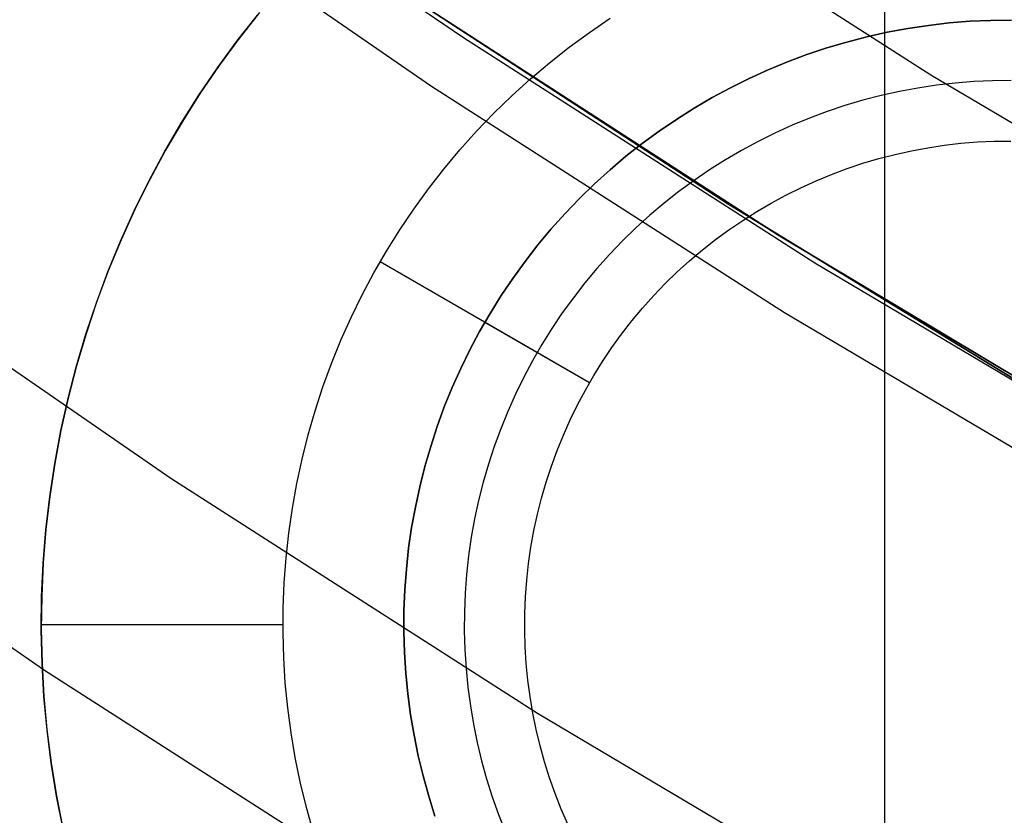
# Model space of a CAD drawing. Header units: millimetres. Extents: x 8926 to 10090, y -5004 to -3986.
# Tile 50 of 256: x 9477.27 to 9481.35, y -4398.36 to -4395.07. Entities that reach past the tile are written whole.
import ezdxf

# ---------------------------------------------------------------- set-up
doc = ezdxf.new("R2010")
doc.units = ezdxf.units.MM
for name, color, linetype in [('1', 7, 'Continuous'), ('COLOR EXT', 7, 'Continuous'), ('luz', 7, 'Continuous')]:
    doc.layers.add(name, color=color, linetype=linetype)
doc.layers.add('BLANCO METALICO', color=7, linetype='Continuous', true_color=0xededed)

msp = doc.modelspace()

# ---------------------------------------------------------------- linework, layer by layer
at = {"layer": '1', "color": 250, "true_color": 0x111111}
for p, q in [((9479.1089, -4395.15, 75.1615), (9477.688, -4394.1693, 75.1615)), ((9479.0291, -4395.0727, 64.2379), (9480.2052, -4395.8375, 64.2379)), ((9480.2052, -4395.8375, 86.0852), (9479.0291, -4395.0727, 86.0852)), ((9480.5629, -4396.0812, 75.1615), (9479.1089, -4395.15, 75.1615)), ((9480.2052, -4395.8375, 64.2379), (9481.4018, -4396.5698, 64.2379)), ((9481.4018, -4396.5698, 86.0852), (9480.2052, -4395.8375, 86.0852)), ((9482.0481, -4396.9616, 75.1615), (9480.5629, -4396.0812, 75.1615)), ((9475.8628, -4396.7194, 61.1), (9477.3725, -4397.7619, 61.1)), ((9477.3725, -4397.7619, 61.1), (9478.9173, -4398.7517, 61.1))]:
    msp.add_line(p, q, dxfattribs=at)
at = {"layer": '1', "color": 29, "true_color": 0x4d342b}
for p, q in [((9478.9503, -4395.0217, 34.4621), (9480.4098, -4395.9646, 34.4621)), ((9478.9503, -4395.0217, 42.4621), (9480.4098, -4395.9646, 42.4621)), ((9478.9503, -4395.0217, 70.5621), (9480.4098, -4395.9646, 70.5621)), ((9478.9503, -4395.0217, 76.062), (9480.4098, -4395.9646, 76.062)), ((9480.4098, -4395.9646, 38.4621), (9478.9503, -4395.0217, 38.4621)), ((9480.4098, -4395.9646, 73.3121), (9478.9503, -4395.0217, 73.3121)), ((9480.4098, -4395.9646, 34.4621), (9481.9013, -4396.8562, 34.4621)), ((9480.4098, -4395.9646, 42.4621), (9481.9013, -4396.8562, 42.4621)), ((9480.4098, -4395.9646, 70.5621), (9481.9013, -4396.8562, 70.5621)), ((9480.4098, -4395.9646, 76.062), (9481.9013, -4396.8562, 76.062)), ((9481.9013, -4396.8562, 38.4621), (9480.4098, -4395.9646, 38.4621)), ((9481.9013, -4396.8562, 73.3121), (9480.4098, -4395.9646, 73.3121))]:
    msp.add_line(p, q, dxfattribs=at)
at = {"layer": 'BLANCO METALICO'}
for p, q in [((9478.1723, -4395.163, 239.5324), (9478.2568, -4395.0551, 239.5324)), ((9478.1724, -4395.1628, 240.7824), (9478.257, -4395.055, 240.7824)), ((9478.2655, -4395.0445, 242.0324), (9478.18, -4395.1529, 242.0324)), ((9479.6301, -4395.1268, 242.0324), (9479.7156, -4395.0684, 242.0324)), ((9481.0327, -4395.0978, 236.5324), (9480.9473, -4395.1107, 236.5324)), ((9480.9473, -4395.1107, 241.5324), (9481.0327, -4395.0978, 241.5324)), ((9481.1184, -4395.0879, 236.5324), (9481.0327, -4395.0978, 236.5324)), ((9481.0327, -4395.0978, 241.5324), (9481.1184, -4395.0879, 241.5324)), ((9481.2044, -4395.081, 236.5324), (9481.1184, -4395.0879, 236.5324)), ((9481.1184, -4395.0879, 241.5324), (9481.2044, -4395.081, 241.5324)), ((9481.2906, -4395.077, 236.5324), (9481.2044, -4395.081, 236.5324)), ((9481.2044, -4395.081, 241.5324), (9481.2906, -4395.077, 241.5324)), ((9481.3769, -4395.076, 236.5324), (9481.2906, -4395.077, 236.5324)), ((9481.2906, -4395.077, 241.5324), (9481.3769, -4395.076, 241.5324)), ((9479.5465, -4395.188, 242.0324), (9479.6301, -4395.1268, 242.0324)), ((9480.8625, -4395.1265, 236.5324), (9480.7782, -4395.1452, 236.5324)), ((9480.7782, -4395.1452, 241.5324), (9480.8625, -4395.1265, 241.5324)), ((9480.9473, -4395.1107, 236.5324), (9480.8625, -4395.1265, 236.5324)), ((9480.8625, -4395.1265, 241.5324), (9480.9473, -4395.1107, 241.5324)), ((9478.0915, -4395.2737, 239.5324), (9478.1723, -4395.163, 239.5324)), ((9478.0916, -4395.2735, 240.7824), (9478.1724, -4395.1628, 240.7824)), ((9478.18, -4395.1529, 242.0324), (9478.0982, -4395.2642, 242.0324)), ((9480.6947, -4395.1668, 236.5324), (9480.6119, -4395.1913, 236.5324)), ((9480.6119, -4395.1913, 241.5324), (9480.6947, -4395.1668, 241.5324)), ((9480.7782, -4395.1452, 236.5324), (9480.6947, -4395.1668, 236.5324)), ((9480.6947, -4395.1668, 241.5324), (9480.7782, -4395.1452, 241.5324)), ((9479.4652, -4395.2521, 242.0324), (9479.5465, -4395.188, 242.0324)), ((9480.5301, -4395.2186, 236.5324), (9480.4492, -4395.2488, 236.5324)), ((9480.4492, -4395.2488, 241.5324), (9480.5301, -4395.2186, 241.5324)), ((9480.6119, -4395.1913, 236.5324), (9480.5301, -4395.2186, 236.5324)), ((9480.5301, -4395.2186, 241.5324), (9480.6119, -4395.1913, 241.5324)), ((9478.0982, -4395.2642, 242.0324), (9478.0204, -4395.3783, 242.0324)), ((9479.3861, -4395.319, 242.0324), (9479.4652, -4395.2521, 242.0324)), ((9480.4492, -4395.2488, 236.5324), (9480.3694, -4395.2817, 236.5324)), ((9480.3694, -4395.2817, 241.5324), (9480.4492, -4395.2488, 241.5324)), ((9478.0146, -4395.3871, 239.5324), (9478.0915, -4395.2737, 239.5324)), ((9478.0147, -4395.3869, 240.7824), (9478.0916, -4395.2735, 240.7824)), ((9480.3694, -4395.2817, 236.5324), (9480.2908, -4395.3173, 236.5324)), ((9480.2908, -4395.3173, 241.5324), (9480.3694, -4395.2817, 241.5324)), ((9479.3094, -4395.3886, 242.0324), (9479.3861, -4395.319, 242.0324)), ((9480.2908, -4395.3173, 236.5324), (9480.2135, -4395.3557, 236.5324)), ((9480.2135, -4395.3557, 241.5324), (9480.2908, -4395.3173, 241.5324)), ((9481.0657, -4395.3456, 236.7824), (9480.9888, -4395.3572, 236.7824)), ((9481.1428, -4395.3367, 236.7824), (9481.0657, -4395.3456, 236.7824)), ((9481.2202, -4395.3305, 236.7824), (9481.1428, -4395.3367, 236.7824)), ((9481.2978, -4395.3269, 236.7824), (9481.2202, -4395.3305, 236.7824)), ((9481.3755, -4395.326, 236.7824), (9481.2978, -4395.3269, 236.7824)), ((9478.0204, -4395.3783, 242.0324), (9477.9465, -4395.4949, 242.0324)), ((9480.2135, -4395.3557, 236.5324), (9480.1375, -4395.3966, 236.5324)), ((9480.1375, -4395.3966, 241.5324), (9480.2135, -4395.3557, 241.5324)), ((9480.9125, -4395.3714, 236.7824), (9480.8367, -4395.3883, 236.7824)), ((9480.9888, -4395.3572, 236.7824), (9480.9125, -4395.3714, 236.7824)), ((9477.9416, -4395.503, 239.5324), (9478.0146, -4395.3871, 239.5324)), ((9477.9417, -4395.5029, 240.7824), (9478.0147, -4395.3869, 240.7824)), ((9479.2351, -4395.4607, 242.0324), (9479.3094, -4395.3886, 242.0324)), ((9480.1375, -4395.3966, 236.5324), (9480.063, -4395.4402, 236.5324)), ((9480.063, -4395.4402, 241.5324), (9480.1375, -4395.3966, 241.5324)), ((9480.7615, -4395.4077, 236.7824), (9480.687, -4395.4298, 236.7824)), ((9480.8367, -4395.3883, 236.7824), (9480.7615, -4395.4077, 236.7824)), ((9479.1634, -4395.5354, 242.0324), (9479.2351, -4395.4607, 242.0324)), ((9480.063, -4395.4402, 236.5324), (9479.9901, -4395.4864, 236.5324)), ((9479.9901, -4395.4864, 241.5324), (9480.063, -4395.4402, 241.5324)), ((9480.6133, -4395.4544, 236.7824), (9480.5405, -4395.4815, 236.7824)), ((9480.687, -4395.4298, 236.7824), (9480.6133, -4395.4544, 236.7824)), ((9477.8726, -4395.6214, 239.5324), (9477.9416, -4395.503, 239.5324)), ((9477.8727, -4395.6213, 240.7824), (9477.9417, -4395.5029, 240.7824)), ((9477.9465, -4395.4949, 242.0324), (9477.8767, -4395.6141, 242.0324)), ((9479.9901, -4395.4864, 236.5324), (9479.9188, -4395.535, 236.5324)), ((9479.9188, -4395.535, 241.5324), (9479.9901, -4395.4864, 241.5324)), ((9480.5405, -4395.4815, 236.7824), (9480.4687, -4395.5111, 236.7824)), ((9479.0943, -4395.6126, 242.0324), (9479.1634, -4395.5354, 242.0324)), ((9479.9188, -4395.535, 236.5324), (9479.8492, -4395.586, 236.5324)), ((9479.8492, -4395.586, 241.5324), (9479.9188, -4395.535, 241.5324)), ((9480.398, -4395.5432, 236.7824), (9480.3284, -4395.5777, 236.7824)), ((9480.4687, -4395.5111, 236.7824), (9480.398, -4395.5432, 236.7824)), ((9479.8492, -4395.586, 236.5324), (9479.7814, -4395.6394, 236.5324)), ((9479.7814, -4395.6394, 241.5324), (9479.8492, -4395.586, 241.5324)), ((9480.3284, -4395.5777, 236.7824), (9480.26, -4395.6146, 236.7824)), ((9481.0986, -4395.5934, 241.0324), (9481.1672, -4395.5855, 241.0324)), ((9481.0986, -4395.5934, 237.0324), (9481.1672, -4395.5855, 237.0324)), ((9481.1672, -4395.5855, 241.0324), (9481.236, -4395.58, 241.0324)), ((9481.1672, -4395.5855, 237.0324), (9481.236, -4395.58, 237.0324)), ((9481.236, -4395.58, 241.0324), (9481.305, -4395.5768, 241.0324)), ((9481.236, -4395.58, 237.0324), (9481.305, -4395.5768, 237.0324)), ((9481.305, -4395.5768, 241.0324), (9481.3741, -4395.576, 241.0324)), ((9481.305, -4395.5768, 237.0324), (9481.3741, -4395.576, 237.0324)), ((9477.8077, -4395.742, 240.7824), (9477.8727, -4395.6213, 240.7824)), ((9477.8077, -4395.7421, 239.5324), (9477.8726, -4395.6214, 239.5324)), ((9477.8767, -4395.6141, 242.0324), (9477.8111, -4395.7356, 242.0324)), ((9479.0278, -4395.692, 242.0324), (9479.0943, -4395.6126, 242.0324)), ((9480.26, -4395.6146, 236.7824), (9480.193, -4395.6538, 236.7824)), ((9480.8951, -4395.6313, 241.0324), (9480.9625, -4395.6164, 241.0324)), ((9480.8951, -4395.6313, 237.0324), (9480.9625, -4395.6164, 237.0324)), ((9480.9625, -4395.6164, 241.0324), (9481.0304, -4395.6037, 241.0324)), ((9480.9625, -4395.6164, 237.0324), (9481.0304, -4395.6037, 237.0324)), ((9481.0304, -4395.6037, 241.0324), (9481.0986, -4395.5934, 241.0324)), ((9481.0304, -4395.6037, 237.0324), (9481.0986, -4395.5934, 237.0324)), ((9479.7814, -4395.6394, 236.5324), (9479.7155, -4395.6952, 236.5324)), ((9479.7155, -4395.6952, 241.5324), (9479.7814, -4395.6394, 241.5324)), ((9480.193, -4395.6538, 236.7824), (9480.1273, -4395.6953, 236.7824)), ((9480.6966, -4395.6901, 241.0324), (9480.762, -4395.6682, 241.0324)), ((9480.6966, -4395.6901, 237.0324), (9480.762, -4395.6682, 237.0324)), ((9480.762, -4395.6682, 241.0324), (9480.8283, -4395.6486, 241.0324)), ((9480.762, -4395.6682, 237.0324), (9480.8283, -4395.6486, 237.0324)), ((9480.8283, -4395.6486, 241.0324), (9480.8951, -4395.6313, 241.0324)), ((9480.8283, -4395.6486, 237.0324), (9480.8951, -4395.6313, 237.0324)), ((9478.9642, -4395.7737, 242.0324), (9479.0278, -4395.692, 242.0324)), ((9479.7155, -4395.6952, 236.5324), (9479.6516, -4395.7531, 236.5324)), ((9479.6516, -4395.7531, 241.5324), (9479.7155, -4395.6952, 241.5324)), ((9480.1273, -4395.6953, 236.7824), (9480.0632, -4395.7391, 236.7824)), ((9480.6319, -4395.7142, 241.0324), (9480.6966, -4395.6901, 241.0324)), ((9480.6319, -4395.7142, 237.0324), (9480.6966, -4395.6901, 237.0324)), ((9477.747, -4395.8649, 240.7824), (9477.8077, -4395.742, 240.7824)), ((9477.747, -4395.865, 239.5324), (9477.8077, -4395.7421, 239.5324)), ((9477.8111, -4395.7356, 242.0324), (9477.7497, -4395.8592, 242.0324)), ((9479.6516, -4395.7531, 236.5324), (9479.5897, -4395.8133, 236.5324)), ((9479.5897, -4395.8133, 241.5324), (9479.6516, -4395.7531, 241.5324)), ((9480.0632, -4395.7391, 236.7824), (9480.0005, -4395.785, 236.7824)), ((9480.5052, -4395.7691, 241.0324), (9480.568, -4395.7405, 241.0324)), ((9480.5052, -4395.7691, 237.0324), (9480.568, -4395.7405, 237.0324)), ((9480.568, -4395.7405, 241.0324), (9480.6319, -4395.7142, 241.0324)), ((9480.568, -4395.7405, 237.0324), (9480.6319, -4395.7142, 237.0324)), ((9478.9034, -4395.8576, 242.0324), (9478.9642, -4395.7737, 242.0324)), ((9480.0005, -4395.785, 236.7824), (9479.9395, -4395.8331, 236.7824)), ((9480.4433, -4395.7997, 241.0324), (9480.5052, -4395.7691, 241.0324)), ((9480.4433, -4395.7997, 237.0324), (9480.5052, -4395.7691, 237.0324)), ((9479.5897, -4395.8133, 236.5324), (9479.5299, -4395.8755, 236.5324)), ((9479.5299, -4395.8755, 241.5324), (9479.5897, -4395.8133, 241.5324)), ((9479.9395, -4395.8331, 236.7824), (9479.8802, -4395.8832, 236.7824)), ((9480.3229, -4395.8674, 241.0324), (9480.3825, -4395.8325, 241.0324)), ((9480.3229, -4395.8674, 237.0324), (9480.3825, -4395.8325, 237.0324)), ((9480.3825, -4395.8325, 241.0324), (9480.4433, -4395.7997, 241.0324)), ((9480.3825, -4395.8325, 237.0324), (9480.4433, -4395.7997, 237.0324)), ((9477.6905, -4395.9897, 240.7824), (9477.747, -4395.8649, 240.7824)), ((9477.6905, -4395.9898, 239.5324), (9477.747, -4395.865, 239.5324)), ((9477.7497, -4395.8592, 242.0324), (9477.6926, -4395.985, 242.0324)), ((9478.8456, -4395.9435, 242.0324), (9478.9034, -4395.8576, 242.0324)), ((9479.5299, -4395.8755, 236.5324), (9479.4723, -4395.9398, 236.5324)), ((9479.4723, -4395.9398, 241.5324), (9479.5299, -4395.8755, 241.5324)), ((9480.2646, -4395.9043, 241.0324), (9480.3229, -4395.8674, 241.0324)), ((9480.2646, -4395.9043, 237.0324), (9480.3229, -4395.8674, 237.0324)), ((9479.8802, -4395.8832, 236.7824), (9479.8227, -4395.9354, 236.7824)), ((9480.2075, -4395.9432, 241.0324), (9480.2646, -4395.9043, 241.0324)), ((9480.2075, -4395.9432, 237.0324), (9480.2646, -4395.9043, 237.0324)), ((9478.7907, -4396.0313, 242.0324), (9478.8456, -4395.9435, 242.0324)), ((9479.4723, -4395.9398, 236.5324), (9479.417, -4396.006, 236.5324)), ((9479.417, -4396.006, 241.5324), (9479.4723, -4395.9398, 241.5324)), ((9479.8227, -4395.9354, 236.7824), (9479.767, -4395.9895, 236.7824)), ((9480.1519, -4395.984, 241.0324), (9480.2075, -4395.9432, 241.0324)), ((9480.1519, -4395.984, 237.0324), (9480.2075, -4395.9432, 237.0324)), ((9477.6383, -4396.1164, 240.7824), (9477.6905, -4395.9897, 240.7824)), ((9477.6383, -4396.1165, 239.5324), (9477.6905, -4395.9898, 239.5324)), ((9477.6926, -4395.985, 242.0324), (9477.6398, -4396.1126, 242.0324)), ((9479.767, -4395.9895, 236.7824), (9479.7132, -4396.0456, 236.7824)), ((9480.0977, -4396.0267, 241.0324), (9480.1519, -4395.984, 241.0324)), ((9480.0977, -4396.0267, 237.0324), (9480.1519, -4395.984, 237.0324)), ((9478.739, -4396.121, 242.0324), (9478.7907, -4396.0313, 242.0324)), ((9479.417, -4396.006, 236.5324), (9479.3639, -4396.0741, 236.5324)), ((9479.3639, -4396.0741, 241.5324), (9479.417, -4396.006, 241.5324)), ((9480.0449, -4396.0713, 241.0324), (9480.0977, -4396.0267, 241.0324)), ((9480.0449, -4396.0713, 237.0324), (9480.0977, -4396.0267, 237.0324)), ((9479.6305, -4396.576, 241.0324), (9478.7645, -4396.076, 242.0324)), ((9479.3639, -4396.0741, 236.5324), (9479.3133, -4396.144, 236.5324)), ((9479.3133, -4396.144, 241.5324), (9479.3639, -4396.0741, 241.5324)), ((9479.7132, -4396.0456, 236.7824), (9479.6613, -4396.1034, 236.7824)), ((9479.9938, -4396.1177, 241.0324), (9480.0449, -4396.0713, 241.0324)), ((9479.9938, -4396.1177, 237.0324), (9480.0449, -4396.0713, 237.0324)), ((9477.5905, -4396.2449, 240.7824), (9477.6383, -4396.1164, 240.7824)), ((9477.5905, -4396.2449, 239.5324), (9477.6383, -4396.1165, 239.5324)), ((9477.6398, -4396.1126, 242.0324), (9477.5915, -4396.2419, 242.0324)), ((9479.6613, -4396.1034, 236.7824), (9479.6115, -4396.163, 236.7824)), ((9479.9443, -4396.1658, 241.0324), (9479.9938, -4396.1177, 241.0324)), ((9479.9443, -4396.1658, 237.0324), (9479.9938, -4396.1177, 237.0324)), ((9478.6903, -4396.2124, 242.0324), (9478.739, -4396.121, 242.0324)), ((9479.3133, -4396.144, 236.5324), (9479.2651, -4396.2156, 236.5324)), ((9479.2651, -4396.2156, 241.5324), (9479.3133, -4396.144, 241.5324)), ((9479.6115, -4396.163, 236.7824), (9479.5638, -4396.2243, 236.7824)), ((9479.8964, -4396.2156, 241.0324), (9479.9443, -4396.1658, 241.0324)), ((9479.8964, -4396.2156, 237.0324), (9479.9443, -4396.1658, 237.0324)), ((9477.5915, -4396.2419, 242.0324), (9477.5477, -4396.3729, 242.0324)), ((9478.6448, -4396.3055, 242.0324), (9478.6903, -4396.2124, 242.0324)), ((9479.2651, -4396.2156, 236.5324), (9479.2194, -4396.2888, 236.5324)), ((9479.2194, -4396.2888, 241.5324), (9479.2651, -4396.2156, 241.5324)), ((9479.5638, -4396.2243, 236.7824), (9479.5182, -4396.2872, 236.7824)), ((9479.8504, -4396.267, 241.0324), (9479.8964, -4396.2156, 241.0324)), ((9479.8504, -4396.267, 237.0324), (9479.8964, -4396.2156, 237.0324)), ((9477.5471, -4396.3749, 239.5324), (9477.5905, -4396.2449, 239.5324)), ((9477.5471, -4396.3749, 240.7824), (9477.5905, -4396.2449, 240.7824)), ((9479.8061, -4396.32, 241.0324), (9479.8504, -4396.267, 241.0324)), ((9479.8061, -4396.32, 237.0324), (9479.8504, -4396.267, 237.0324)), ((9478.6026, -4396.4001, 242.0324), (9478.6448, -4396.3055, 242.0324)), ((9479.2194, -4396.2888, 236.5324), (9479.1762, -4396.3635, 236.5324)), ((9479.1762, -4396.3635, 241.5324), (9479.2194, -4396.2888, 241.5324)), ((9479.5182, -4396.2872, 236.7824), (9479.4748, -4396.3516, 236.7824)), ((9479.7637, -4396.3745, 241.0324), (9479.8061, -4396.32, 241.0324)), ((9479.7637, -4396.3745, 237.0324), (9479.8061, -4396.32, 237.0324)), ((9479.1762, -4396.3635, 236.5324), (9479.1357, -4396.4397, 236.5324)), ((9479.1357, -4396.4397, 241.5324), (9479.1762, -4396.3635, 241.5324)), ((9479.6305, -4396.576, 237.0324), (9479.1975, -4396.326, 236.5324)), ((9479.4748, -4396.3516, 236.7824), (9479.4337, -4396.4175, 236.7824)), ((9477.5082, -4396.5063, 239.5324), (9477.5471, -4396.3749, 239.5324)), ((9477.5082, -4396.5063, 240.7824), (9477.5471, -4396.3749, 240.7824)), ((9477.5477, -4396.3729, 242.0324), (9477.5085, -4396.5053, 242.0324)), ((9478.5637, -4396.496, 242.0324), (9478.6026, -4396.4001, 242.0324)), ((9479.7231, -4396.4304, 241.0324), (9479.7637, -4396.3745, 241.0324)), ((9479.7231, -4396.4304, 237.0324), (9479.7637, -4396.3745, 237.0324)), ((9479.1357, -4396.4397, 236.5324), (9479.0978, -4396.5172, 236.5324)), ((9479.0978, -4396.5172, 241.5324), (9479.1357, -4396.4397, 241.5324)), ((9479.4337, -4396.4175, 236.7824), (9479.3949, -4396.4848, 236.7824)), ((9479.6846, -4396.4876, 241.0324), (9479.7231, -4396.4304, 241.0324)), ((9479.6846, -4396.4876, 237.0324), (9479.7231, -4396.4304, 237.0324)), ((9479.3949, -4396.4848, 236.7824), (9479.3584, -4396.5533, 236.7824)), ((9477.5085, -4396.5053, 242.0324), (9477.4738, -4396.639, 242.0324)), ((9477.4738, -4396.639, 239.5324), (9477.5082, -4396.5063, 239.5324)), ((9477.4738, -4396.639, 240.7824), (9477.5082, -4396.5063, 240.7824)), ((9478.5281, -4396.5933, 242.0324), (9478.5637, -4396.496, 242.0324)), ((9479.0978, -4396.5172, 236.5324), (9479.0626, -4396.596, 236.5324)), ((9479.0626, -4396.596, 241.5324), (9479.0978, -4396.5172, 241.5324)), ((9479.648, -4396.5462, 241.0324), (9479.6846, -4396.4876, 241.0324)), ((9479.648, -4396.5462, 237.0324), (9479.6846, -4396.4876, 237.0324)), ((9479.3584, -4396.5533, 236.7824), (9479.3243, -4396.6231, 236.7824)), ((9479.6135, -4396.606, 241.0324), (9479.648, -4396.5462, 241.0324)), ((9479.6135, -4396.606, 237.0324), (9479.648, -4396.5462, 237.0324)), ((9478.4958, -4396.6917, 242.0324), (9478.5281, -4396.5933, 242.0324)), ((9479.0626, -4396.596, 236.5324), (9479.0301, -4396.676, 236.5324)), ((9479.0301, -4396.676, 241.5324), (9479.0626, -4396.596, 241.5324)), ((9479.5811, -4396.6669, 241.0324), (9479.6135, -4396.606, 241.0324)), ((9479.5811, -4396.6669, 237.0324), (9479.6135, -4396.606, 237.0324)), ((9479.6305, -4396.576, 241.0324), (9479.6305, -4396.576, 237.0324)), ((9477.4438, -4396.7739, 239.5324), (9477.4738, -4396.639, 239.5324)), ((9477.4738, -4396.639, 242.0324), (9477.4438, -4396.7737, 242.0324)), ((9477.4438, -4396.774, 240.7824), (9477.4738, -4396.639, 240.7824)), ((9477.4738, -4396.639, 242.0324), (9477.4738, -4396.639, 239.5324)), ((9479.3243, -4396.6231, 236.7824), (9479.2926, -4396.694, 236.7824)), ((9479.0301, -4396.676, 236.5324), (9479.0005, -4396.757, 236.5324)), ((9479.0005, -4396.757, 241.5324), (9479.0301, -4396.676, 241.5324)), ((9479.5507, -4396.729, 241.0324), (9479.5811, -4396.6669, 241.0324)), ((9479.5507, -4396.729, 237.0324), (9479.5811, -4396.6669, 237.0324)), ((9478.467, -4396.7912, 242.0324), (9478.4958, -4396.6917, 242.0324)), ((9479.2926, -4396.694, 236.7824), (9479.2634, -4396.766, 236.7824)), ((9479.5226, -4396.792, 241.0324), (9479.5507, -4396.729, 241.0324)), ((9479.5226, -4396.792, 237.0324), (9479.5507, -4396.729, 237.0324)), ((9479.0005, -4396.757, 236.5324), (9478.9736, -4396.8391, 236.5324)), ((9478.9736, -4396.8391, 241.5324), (9479.0005, -4396.757, 241.5324)), ((9479.2634, -4396.766, 236.7824), (9479.2367, -4396.8389, 236.7824)), ((9477.4184, -4396.9099, 239.5324), (9477.4438, -4396.7739, 239.5324)), ((9477.4184, -4396.9099, 240.7824), (9477.4438, -4396.774, 240.7824)), ((9477.4438, -4396.7737, 242.0324), (9477.4185, -4396.9095, 242.0324)), ((9478.4416, -4396.8916, 242.0324), (9478.467, -4396.7912, 242.0324)), ((9479.4966, -4396.856, 241.0324), (9479.5226, -4396.792, 241.0324)), ((9479.4966, -4396.856, 237.0324), (9479.5226, -4396.792, 237.0324)), ((9478.9736, -4396.8391, 236.5324), (9478.9496, -4396.922, 236.5324)), ((9478.9496, -4396.922, 241.5324), (9478.9736, -4396.8391, 241.5324)), ((9479.2367, -4396.8389, 236.7824), (9479.2125, -4396.9128, 236.7824)), ((9478.4198, -4396.9928, 242.0324), (9478.4416, -4396.8916, 242.0324)), ((9479.4729, -4396.9208, 241.0324), (9479.4966, -4396.856, 241.0324)), ((9479.4729, -4396.9208, 237.0324), (9479.4966, -4396.856, 237.0324)), ((9477.3977, -4397.0466, 239.5324), (9477.4184, -4396.9099, 239.5324)), ((9477.3977, -4397.0467, 240.7824), (9477.4184, -4396.9099, 240.7824)), ((9477.4185, -4396.9095, 242.0324), (9477.3978, -4397.046, 242.0324)), ((9478.9496, -4396.922, 236.5324), (9478.9285, -4397.0056, 236.5324)), ((9478.9285, -4397.0056, 241.5324), (9478.9496, -4396.922, 241.5324)), ((9479.2125, -4396.9128, 236.7824), (9479.1909, -4396.9874, 236.7824)), ((9479.4514, -4396.9864, 241.0324), (9479.4729, -4396.9208, 241.0324)), ((9479.4514, -4396.9864, 237.0324), (9479.4729, -4396.9208, 237.0324)), ((9478.4014, -4397.0947, 242.0324), (9478.4198, -4396.9928, 242.0324)), ((9478.9285, -4397.0056, 236.5324), (9478.9102, -4397.09, 236.5324)), ((9478.9102, -4397.09, 241.5324), (9478.9285, -4397.0056, 241.5324)), ((9479.1909, -4396.9874, 236.7824), (9479.1719, -4397.0627, 236.7824)), ((9479.4322, -4397.0528, 241.0324), (9479.4514, -4396.9864, 241.0324)), ((9479.4322, -4397.0528, 237.0324), (9479.4514, -4396.9864, 237.0324)), ((9477.3818, -4397.1839, 239.5324), (9477.3977, -4397.0466, 239.5324)), ((9477.3818, -4397.184, 240.7824), (9477.3977, -4397.0467, 240.7824)), ((9477.3978, -4397.046, 242.0324), (9477.3819, -4397.1832, 242.0324)), ((9479.4153, -4397.1197, 241.0324), (9479.4322, -4397.0528, 241.0324)), ((9479.4153, -4397.1197, 237.0324), (9479.4322, -4397.0528, 237.0324)), ((9478.3865, -4397.1972, 242.0324), (9478.4014, -4397.0947, 242.0324)), ((9478.9102, -4397.09, 236.5324), (9478.8949, -4397.1749, 236.5324)), ((9478.8949, -4397.1749, 241.5324), (9478.9102, -4397.09, 241.5324)), ((9479.1719, -4397.0627, 236.7824), (9479.1555, -4397.1386, 236.7824)), ((9479.4007, -4397.1872, 241.0324), (9479.4153, -4397.1197, 241.0324)), ((9479.4007, -4397.1872, 237.0324), (9479.4153, -4397.1197, 237.0324)), ((9478.8949, -4397.1749, 236.5324), (9478.8825, -4397.2603, 236.5324)), ((9478.8825, -4397.2603, 241.5324), (9478.8949, -4397.1749, 241.5324)), ((9479.1555, -4397.1386, 236.7824), (9479.1417, -4397.215, 236.7824)), ((9477.3706, -4397.3218, 239.5324), (9477.3818, -4397.1839, 239.5324)), ((9477.3706, -4397.3219, 240.7824), (9477.3818, -4397.184, 240.7824)), ((9477.3819, -4397.1832, 242.0324), (9477.3707, -4397.3208, 242.0324)), ((9478.3752, -4397.3002, 242.0324), (9478.3865, -4397.1972, 242.0324)), ((9479.1417, -4397.215, 236.7824), (9479.1305, -4397.2919, 236.7824)), ((9479.3884, -4397.2551, 241.0324), (9479.4007, -4397.1872, 241.0324)), ((9479.3884, -4397.2551, 237.0324), (9479.4007, -4397.1872, 237.0324)), ((9478.8825, -4397.2603, 236.5324), (9478.8731, -4397.3461, 236.5324)), ((9478.8731, -4397.3461, 241.5324), (9478.8825, -4397.2603, 241.5324)), ((9479.3785, -4397.3235, 241.0324), (9479.3884, -4397.2551, 241.0324)), ((9479.3785, -4397.3235, 237.0324), (9479.3884, -4397.2551, 237.0324)), ((9478.3675, -4397.4034, 242.0324), (9478.3752, -4397.3002, 242.0324)), ((9479.1305, -4397.2919, 236.7824), (9479.1221, -4397.3691, 236.7824)), ((9477.3642, -4397.4599, 239.5324), (9477.3706, -4397.3218, 239.5324)), ((9477.3642, -4397.4601, 240.7824), (9477.3706, -4397.3219, 240.7824)), ((9477.3707, -4397.3208, 242.0324), (9477.3643, -4397.4587, 242.0324)), ((9479.371, -4397.3921, 241.0324), (9479.3785, -4397.3235, 241.0324)), ((9479.371, -4397.3921, 237.0324), (9479.3785, -4397.3235, 237.0324)), ((9478.8731, -4397.3461, 236.5324), (9478.8667, -4397.4322, 236.5324)), ((9478.8667, -4397.4322, 241.5324), (9478.8731, -4397.3461, 241.5324)), ((9479.1221, -4397.3691, 236.7824), (9479.1163, -4397.4466, 236.7824)), ((9478.3633, -4397.5069, 242.0324), (9478.3675, -4397.4034, 242.0324)), ((9479.3659, -4397.4609, 241.0324), (9479.371, -4397.3921, 241.0324)), ((9479.3659, -4397.4609, 237.0324), (9479.371, -4397.3921, 237.0324)), ((9477.3643, -4397.4587, 242.0324), (9477.3626, -4397.5968, 242.0324)), ((9477.3626, -4397.5982, 239.5324), (9477.3642, -4397.4599, 239.5324)), ((9477.3626, -4397.5984, 240.7824), (9477.3642, -4397.4601, 240.7824)), ((9478.8667, -4397.4322, 236.5324), (9478.8632, -4397.5184, 236.5324)), ((9478.8632, -4397.5184, 241.5324), (9478.8667, -4397.4322, 241.5324)), ((9479.1163, -4397.4466, 236.7824), (9479.1131, -4397.5242, 236.7824)), ((9479.3631, -4397.5299, 241.0324), (9479.3659, -4397.4609, 241.0324)), ((9479.3631, -4397.5299, 237.0324), (9479.3659, -4397.4609, 237.0324)), ((9478.3627, -4397.6105, 242.0324), (9478.3633, -4397.5069, 242.0324)), ((9478.8632, -4397.5184, 236.5324), (9478.8627, -4397.6047, 236.5324)), ((9478.8627, -4397.6047, 241.5324), (9478.8632, -4397.5184, 241.5324)), ((9479.1131, -4397.5242, 236.7824), (9479.1127, -4397.6018, 236.7824)), ((9479.3627, -4397.599, 241.0324), (9479.3631, -4397.5299, 241.0324)), ((9479.3627, -4397.599, 237.0324), (9479.3631, -4397.5299, 237.0324)), ((9477.3625, -4397.576, 242.0324), (9478.3625, -4397.576, 242.0324)), ((9477.3626, -4397.5968, 242.0324), (9477.3657, -4397.7349, 242.0324)), ((9477.3658, -4397.7364, 239.5324), (9477.3626, -4397.5982, 239.5324)), ((9477.3658, -4397.7366, 240.7824), (9477.3626, -4397.5984, 240.7824)), ((9478.3657, -4397.714, 242.0324), (9478.3627, -4397.6105, 242.0324)), ((9478.8627, -4397.6047, 236.5324), (9478.8652, -4397.691, 236.5324)), ((9478.8652, -4397.691, 241.5324), (9478.8627, -4397.6047, 241.5324)), ((9479.1127, -4397.6018, 236.7824), (9479.1149, -4397.6795, 236.7824)), ((9479.3647, -4397.668, 241.0324), (9479.3627, -4397.599, 241.0324)), ((9479.3647, -4397.668, 237.0324), (9479.3627, -4397.599, 237.0324)), ((9479.369, -4397.7369, 241.0324), (9479.3647, -4397.668, 241.0324)), ((9479.369, -4397.7369, 237.0324), (9479.3647, -4397.668, 237.0324)), ((9478.8652, -4397.691, 236.5324), (9478.8706, -4397.7771, 236.5324)), ((9478.8706, -4397.7771, 241.5324), (9478.8652, -4397.691, 241.5324)), ((9479.1149, -4397.6795, 236.7824), (9479.1198, -4397.757, 236.7824)), ((9477.3657, -4397.7349, 242.0324), (9477.3736, -4397.8727, 242.0324)), ((9477.3737, -4397.8744, 239.5324), (9477.3658, -4397.7364, 239.5324)), ((9477.3737, -4397.8747, 240.7824), (9477.3658, -4397.7366, 240.7824)), ((9478.3723, -4397.8174, 242.0324), (9478.3657, -4397.714, 242.0324)), ((9479.3758, -4397.8056, 241.0324), (9479.369, -4397.7369, 241.0324)), ((9479.3758, -4397.8056, 237.0324), (9479.369, -4397.7369, 237.0324)), ((9478.8706, -4397.7771, 236.5324), (9478.8791, -4397.863, 236.5324)), ((9478.8791, -4397.863, 241.5324), (9478.8706, -4397.7771, 241.5324)), ((9479.1198, -4397.757, 236.7824), (9479.1274, -4397.8343, 236.7824)), ((9478.3824, -4397.9204, 242.0324), (9478.3723, -4397.8174, 242.0324)), ((9479.3849, -4397.874, 241.0324), (9479.3758, -4397.8056, 241.0324)), ((9479.3849, -4397.874, 237.0324), (9479.3758, -4397.8056, 237.0324)), ((9478.8791, -4397.863, 236.5324), (9478.8905, -4397.9486, 236.5324)), ((9478.8905, -4397.9486, 241.5324), (9478.8791, -4397.863, 241.5324)), ((9479.1274, -4397.8343, 236.7824), (9479.1377, -4397.9113, 236.7824)), ((9477.3736, -4397.8727, 242.0324), (9477.3862, -4398.0102, 242.0324)), ((9477.3864, -4398.0121, 239.5324), (9477.3737, -4397.8744, 239.5324)), ((9477.3864, -4398.0124, 240.7824), (9477.3737, -4397.8747, 240.7824)), ((9479.1377, -4397.9113, 236.7824), (9479.1506, -4397.9879, 236.7824)), ((9479.3963, -4397.9421, 241.0324), (9479.3849, -4397.874, 241.0324)), ((9479.3963, -4397.9421, 237.0324), (9479.3849, -4397.874, 237.0324)), ((9478.3961, -4398.0231, 242.0324), (9478.3824, -4397.9204, 242.0324)), ((9478.8905, -4397.9486, 236.5324), (9478.9048, -4398.0337, 236.5324)), ((9478.9048, -4398.0337, 241.5324), (9478.8905, -4397.9486, 241.5324)), ((9479.4102, -4398.0098, 241.0324), (9479.3963, -4397.9421, 241.0324)), ((9479.4102, -4398.0098, 237.0324), (9479.3963, -4397.9421, 237.0324)), ((9479.1506, -4397.9879, 236.7824), (9479.1661, -4398.064, 236.7824)), ((9477.3862, -4398.0102, 242.0324), (9477.4035, -4398.1472, 242.0324)), ((9477.4038, -4398.1493, 239.5324), (9477.3864, -4398.0121, 239.5324)), ((9477.4039, -4398.1496, 240.7824), (9477.3864, -4398.0124, 240.7824)), ((9478.4133, -4398.1252, 242.0324), (9478.3961, -4398.0231, 242.0324)), ((9478.9048, -4398.0337, 236.5324), (9478.9221, -4398.1182, 236.5324)), ((9478.9221, -4398.1182, 241.5324), (9478.9048, -4398.0337, 241.5324)), ((9479.4263, -4398.0769, 241.0324), (9479.4102, -4398.0098, 241.0324)), ((9479.4263, -4398.0769, 237.0324), (9479.4102, -4398.0098, 237.0324)), ((9479.1661, -4398.064, 236.7824), (9479.1843, -4398.1395, 236.7824)), ((9479.4447, -4398.1434, 241.0324), (9479.4263, -4398.0769, 241.0324)), ((9479.4447, -4398.1434, 237.0324), (9479.4263, -4398.0769, 237.0324)), ((9477.4035, -4398.1472, 242.0324), (9477.4256, -4398.2835, 242.0324)), ((9477.426, -4398.2858, 239.5324), (9477.4038, -4398.1493, 239.5324)), ((9477.4261, -4398.2861, 240.7824), (9477.4039, -4398.1496, 240.7824)), ((9478.434, -4398.2267, 242.0324), (9478.4133, -4398.1252, 242.0324)), ((9478.9221, -4398.1182, 236.5324), (9478.9422, -4398.2021, 236.5324)), ((9478.9422, -4398.2021, 241.5324), (9478.9221, -4398.1182, 241.5324)), ((9479.1843, -4398.1395, 236.7824), (9479.205, -4398.2144, 236.7824)), ((9479.4655, -4398.2093, 241.0324), (9479.4447, -4398.1434, 241.0324)), ((9479.4655, -4398.2093, 237.0324), (9479.4447, -4398.1434, 237.0324)), ((9478.4582, -4398.3274, 242.0324), (9478.434, -4398.2267, 242.0324)), ((9478.9422, -4398.2021, 236.5324), (9478.9653, -4398.2853, 236.5324)), ((9478.9653, -4398.2853, 241.5324), (9478.9422, -4398.2021, 241.5324)), ((9479.205, -4398.2144, 236.7824), (9479.2283, -4398.2885, 236.7824)), ((9479.4885, -4398.2744, 241.0324), (9479.4655, -4398.2093, 241.0324)), ((9479.4885, -4398.2744, 237.0324), (9479.4655, -4398.2093, 237.0324)), ((9479.5137, -4398.3387, 241.0324), (9479.4885, -4398.2744, 241.0324)), ((9479.5137, -4398.3387, 237.0324), (9479.4885, -4398.2744, 237.0324)), ((9477.4256, -4398.2835, 242.0324), (9477.4524, -4398.419, 242.0324)), ((9477.4529, -4398.4214, 239.5324), (9477.426, -4398.2858, 239.5324)), ((9477.453, -4398.4218, 240.7824), (9477.4261, -4398.2861, 240.7824)), ((9478.9653, -4398.2853, 236.5324), (9478.9912, -4398.3676, 236.5324)), ((9478.9912, -4398.3676, 241.5324), (9478.9653, -4398.2853, 241.5324)), ((9479.2283, -4398.2885, 236.7824), (9479.2542, -4398.3617, 236.7824)), ((9478.4858, -4398.4272, 242.0324), (9478.4582, -4398.3274, 242.0324)), ((9479.5411, -4398.402, 241.0324), (9479.5137, -4398.3387, 241.0324)), ((9479.5411, -4398.402, 237.0324), (9479.5137, -4398.3387, 237.0324)), ((9479.2542, -4398.3617, 236.7824), (9479.2826, -4398.434, 236.7824))]:
    msp.add_line(p, q, dxfattribs=at)
at = {"layer": 'COLOR EXT', "color": 30, "true_color": 0xff8d00}
msp.add_line((9480.8519, -4421.7359, 21.2621), (9480.8519, -4380.8729, 21.2621), dxfattribs=at)
at = {"layer": 'luz', "color": 7, "true_color": 0xffffff}
for p, q in [((9477.5488, -4394.3637, -25.0763), (9478.9765, -4395.3492, -25.0763)), ((9481.0423, -4395.3034, -25.3838), (9479.6149, -4394.3892, -25.3838)), ((9482.5004, -4396.1677, -25.3838), (9481.0423, -4395.3034, -25.3838)), ((9478.9765, -4395.3492, -25.0763), (9480.4374, -4396.2848, -25.0763)), ((9476.4152, -4395.9468, -26.1393), (9477.8982, -4396.9705, -26.1393)), ((9480.4374, -4396.2848, -25.0763), (9481.9297, -4397.1694, -25.0763)), ((9477.8982, -4396.9705, -26.1393), (9479.4157, -4397.9424, -26.1393)), ((9479.4157, -4397.9424, -26.1393), (9480.9658, -4398.8613, -26.1393))]:
    msp.add_line(p, q, dxfattribs=at)

doc.saveas('drawing.dxf')
